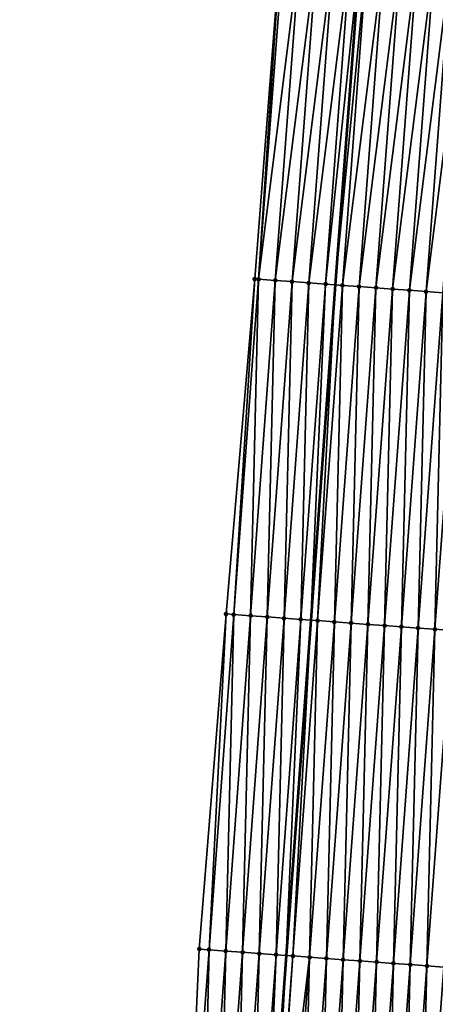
# Model space of a CAD drawing. Header units: feet. Extents: x 2017424 to 2024169, y 808042 to 818730.
# Tile 10 of 256: x 2023407 to 2023431, y 808388 to 808447. Entities that reach past the tile are written whole.
import ezdxf

# ---------------------------------------------------------------- set-up
doc = ezdxf.new("R2010")
doc.units = ezdxf.units.FT
doc.header["$MEASUREMENT"] = 0
for name, color, linetype, lineweight in [('EP_Travel Lane', 172, 'Continuous', 53), ('NB-Road Shots', 141, 'Continuous', 100), ('NB-Road X-Section', 40, 'Continuous', 13)]:
    doc.layers.add(name, color=color, linetype=linetype, lineweight=lineweight)
doc.layers.add('I-77-MM15-17_NB-Surface-BORDER', color=7, linetype='Continuous')
doc.layers.add('I-77-MM15-17_NB-Surface-TIN', color=7, linetype='Continuous')

msp = doc.modelspace()

# ---------------------------------------------------------------- linework, layer by layer
at = {"layer": 'EP_Travel Lane'}
msp.add_polyline3d([(2023440.855885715, 808630.2396327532, 257.285352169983), (2023439.302682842, 808610.3000895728, 257.1924232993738), (2023437.749479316, 808590.3605380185, 257.1127177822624), (2023436.1962753, 808570.4209801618, 257.0429788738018), (2023434.643069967, 808550.4814053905, 256.9996296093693), (2023433.089863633, 808530.5418177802, 256.9763918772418), (2023431.536655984, 808510.6022132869, 256.97948636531), (2023429.983446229, 808490.6625817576, 257.0251275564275), (2023428.430236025, 808470.7229444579, 257.0795000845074), (2023426.877024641, 808450.7832920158, 257.1580018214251), (2023425.378224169, 808430.7817102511, 257.2690864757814), (2023423.918644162, 808410.835129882, 257.3659053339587), (2023422.459082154, 808390.8887954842, 257.4914231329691), (2023420.999547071, 808370.9428290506, 257.6598730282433), (2023419.540021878, 808350.9969977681, 257.8440919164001), (2023418.080480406, 808331.0509440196, 258.0023538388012), (2023416.62096885, 808311.1052991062, 258.2083175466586), (2023415.161446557, 808291.159507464, 258.3971686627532), (2023413.701933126, 808271.2138369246, 258.6001419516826), (2023412.242457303, 808251.2686803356, 258.8630725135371), (2023410.779692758, 808231.3445584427, 259.1339013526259)], dxfattribs=at)
at = {"layer": 'I-77-MM15-17_NB-Surface-BORDER', "color": 3, "linetype": 'Continuous', "lineweight": -3}
msp.add_polyline3d([(2023406.60019978, 808231.6576324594, 258.9744461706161), (2023408.2205529, 808251.5644697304, 258.7181628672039), (2023409.899029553, 808271.4934034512, 258.4496011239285), (2023410.304910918, 808291.5161837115, 258.164656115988), (2023411.398282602, 808311.4889571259, 257.9688032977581), (2023412.821336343, 808331.4373750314, 257.7721692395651), (2023414.256278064, 808351.3851546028, 257.6033479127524), (2023416.392144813, 808371.2811777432, 257.4357380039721), (2023417.279403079, 808391.2690556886, 257.2262022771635), (2023418.880741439, 808411.2049960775, 257.1096080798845), (2023420.582393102, 808431.1338776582, 257.033612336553), (2023422.132678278, 808451.15156985, 256.9518341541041), (2023423.444320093, 808471.109977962, 256.8566346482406), (2023424.988677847, 808491.0503060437, 256.7963218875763), (2023426.959845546, 808510.9574970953, 256.7636323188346), (2023427.891208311, 808530.9453750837, 256.7287926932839), (2023429.572963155, 808550.8749947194, 256.7411952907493), (2023431.242463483, 808570.8055399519, 256.7930076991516), (2023432.879210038, 808590.7386027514, 256.8820714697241), (2023434.504432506, 808610.672555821, 256.9774301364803), (2023435.998182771, 808630.6167183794, 257.0609682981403)], dxfattribs=at)
at = {"layer": 'I-77-MM15-17_NB-Surface-TIN', "color": 128, "linetype": 'Continuous', "lineweight": -3}
for points in [[(2023420.811328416, 808431.1170501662, 257.0429594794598), (2023422.132678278, 808451.15156985, 256.9518341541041), (2023420.582393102, 808431.1338776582, 257.033612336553)], [(2023420.811328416, 808431.1170501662, 257.0429594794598), (2023422.317989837, 808451.1371858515, 256.9587489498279), (2023422.132678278, 808451.15156985, 256.9518341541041)], [(2023420.811328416, 808431.1170501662, 257.0429594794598), (2023423.31499061, 808451.059794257, 257.0018260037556), (2023422.317989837, 808451.1371858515, 256.9587489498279)], [(2023420.811328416, 808431.1170501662, 257.0429594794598), (2023421.808641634, 808431.0437937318, 257.0894041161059), (2023423.31499061, 808451.059794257, 257.0018260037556)], [(2023421.808641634, 808431.0437937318, 257.0894041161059), (2023424.311991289, 808450.9824014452, 257.0468097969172), (2023423.31499061, 808451.059794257, 257.0018260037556)], [(2023421.808641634, 808431.0437937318, 257.0894041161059), (2023422.805955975, 808430.9705525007, 257.1376227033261), (2023424.311991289, 808450.9824014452, 257.0468097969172)], [(2023422.805955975, 808430.9705525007, 257.1376227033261), (2023425.30899195, 808450.9050084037, 257.0921531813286), (2023424.311991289, 808450.9824014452, 257.0468097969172)], [(2023422.805955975, 808430.9705525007, 257.1376227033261), (2023423.803266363, 808430.897257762, 257.1795980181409), (2023425.30899195, 808450.9050084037, 257.0921531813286)], [(2023423.803266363, 808430.897257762, 257.1795980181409), (2023426.305992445, 808450.827613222, 257.1408482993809), (2023425.30899195, 808450.9050084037, 257.0921531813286)], [(2023423.803266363, 808430.897257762, 257.1795980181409), (2023424.800587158, 808430.8241039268, 257.2380139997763), (2023426.305992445, 808450.827613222, 257.1408482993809)], [(2023424.800587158, 808430.8241039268, 257.2380139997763), (2023426.877024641, 808450.7832920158, 257.1580018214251), (2023426.305992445, 808450.827613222, 257.1408482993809)], [(2023424.800587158, 808430.8241039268, 257.2380139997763), (2023425.378224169, 808430.7817102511, 257.2690864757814), (2023426.877024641, 808450.7832920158, 257.1580018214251)], [(2023427.302993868, 808450.75023001, 257.1707977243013), (2023426.877024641, 808450.7832920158, 257.1580018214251), (2023425.378224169, 808430.7817102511, 257.2690864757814)], [(2023425.797904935, 808430.750909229, 257.2916621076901), (2023427.302993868, 808450.75023001, 257.1707977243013), (2023425.378224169, 808430.7817102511, 257.2690864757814)], [(2023425.797904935, 808430.750909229, 257.2916621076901), (2023428.299995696, 808450.6728520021, 257.1925972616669), (2023427.302993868, 808450.75023001, 257.1707977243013)], [(2023425.797904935, 808430.750909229, 257.2916621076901), (2023426.795204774, 808430.6774716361, 257.3169690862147), (2023428.299995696, 808450.6728520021, 257.1925972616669)], [(2023426.795204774, 808430.6774716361, 257.3169690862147), (2023429.296997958, 808450.5954795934, 257.2056276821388), (2023428.299995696, 808450.6728520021, 257.1925972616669)], [(2023426.795204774, 808430.6774716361, 257.3169690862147), (2023427.792495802, 808430.6039147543, 257.3283573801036), (2023429.296997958, 808450.5954795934, 257.2056276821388)], [(2023427.792495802, 808430.6039147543, 257.3283573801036), (2023430.29399998, 808450.5181040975, 257.2234932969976), (2023429.296997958, 808450.5954795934, 257.2056276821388)], [(2023427.792495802, 808430.6039147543, 257.3283573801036), (2023428.789792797, 808430.5304386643, 257.3491724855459), (2023430.29399998, 808450.5181040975, 257.2234932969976)], [(2023428.789792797, 808430.5304386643, 257.3491724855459), (2023431.291001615, 808450.4407235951, 257.2491991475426), (2023430.29399998, 808450.5181040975, 257.2234932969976)], [(2023428.789792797, 808430.5304386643, 257.3491724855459), (2023429.787090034, 808430.4569658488, 257.370369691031), (2023431.291001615, 808450.4407235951, 257.2491991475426)], [(2023429.787090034, 808430.4569658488, 257.370369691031), (2023432.288003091, 808450.3633410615, 257.2780863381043), (2023431.291001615, 808450.4407235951, 257.2491991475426)], [(2023429.787090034, 808430.4569658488, 257.370369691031), (2023430.784389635, 808430.3835250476, 257.3953023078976), (2023432.288003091, 808450.3633410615, 257.2780863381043)], [(2023430.784389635, 808430.3835250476, 257.3953023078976), (2023433.28500469, 808450.2859601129, 257.3044910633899), (2023432.288003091, 808450.3633410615, 257.2780863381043)], [(2023430.784389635, 808430.3835250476, 257.3953023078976), (2023431.781688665, 808430.3100765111, 257.41933240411), (2023433.28500469, 808450.2859601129, 257.3044910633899)], [(2023419.338239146, 808411.1713792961, 257.1295394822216), (2023420.582393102, 808431.1338776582, 257.033612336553), (2023418.880741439, 808411.2049960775, 257.1096080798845)], [(2023419.338239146, 808411.1713792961, 257.1295394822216), (2023420.811328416, 808431.1170501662, 257.0429594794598), (2023420.582393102, 808431.1338776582, 257.033612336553)], [(2023419.338239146, 808411.1713792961, 257.1295394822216), (2023420.335552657, 808411.0981268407, 257.176448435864), (2023420.811328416, 808431.1170501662, 257.0429594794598)], [(2023420.335552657, 808411.0981268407, 257.176448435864), (2023421.808641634, 808431.0437937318, 257.0894041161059), (2023420.811328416, 808431.1170501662, 257.0429594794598)], [(2023420.335552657, 808411.0981268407, 257.176448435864), (2023421.332868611, 808411.0249074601, 257.2272165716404), (2023421.808641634, 808431.0437937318, 257.0894041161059)], [(2023421.332868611, 808411.0249074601, 257.2272165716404), (2023422.805955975, 808430.9705525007, 257.1376227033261), (2023421.808641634, 808431.0437937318, 257.0894041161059)], [(2023421.332868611, 808411.0249074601, 257.2272165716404), (2023422.330181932, 808410.9516524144, 257.2738232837), (2023422.805955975, 808430.9705525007, 257.1376227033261)], [(2023422.330181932, 808410.9516524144, 257.2738232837), (2023423.803266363, 808430.897257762, 257.1795980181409), (2023422.805955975, 808430.9705525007, 257.1376227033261)], [(2023422.330181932, 808410.9516524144, 257.2738232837), (2023423.327502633, 808410.8784973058, 257.3320907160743), (2023423.803266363, 808430.897257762, 257.1795980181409)], [(2023423.327502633, 808410.8784973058, 257.3320907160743), (2023424.800587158, 808430.8241039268, 257.2380139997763), (2023423.803266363, 808430.897257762, 257.1795980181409)], [(2023423.327502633, 808410.8784973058, 257.3320907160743), (2023423.918644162, 808410.835129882, 257.3659053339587), (2023424.800587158, 808430.8241039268, 257.2380139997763)], [(2023424.800587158, 808430.8241039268, 257.2380139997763), (2023423.918644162, 808410.835129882, 257.3659053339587), (2023425.378224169, 808430.7817102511, 257.2690864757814)], [(2023424.324822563, 808410.8053317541, 257.3891396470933), (2023425.378224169, 808430.7817102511, 257.2690864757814), (2023423.918644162, 808410.835129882, 257.3659053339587)], [(2023424.324822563, 808410.8053317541, 257.3891396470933), (2023425.797904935, 808430.750909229, 257.2916621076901), (2023425.378224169, 808430.7817102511, 257.2690864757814)], [(2023424.324822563, 808410.8053317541, 257.3891396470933), (2023425.322120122, 808410.7318633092, 257.4108467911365), (2023425.797904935, 808430.750909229, 257.2916621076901)], [(2023425.322120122, 808410.7318633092, 257.4108467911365), (2023426.795204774, 808430.6774716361, 257.3169690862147), (2023425.797904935, 808430.750909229, 257.2916621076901)], [(2023425.322120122, 808410.7318633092, 257.4108467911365), (2023426.319414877, 808410.6583568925, 257.4281234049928), (2023426.795204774, 808430.6774716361, 257.3169690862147)], [(2023426.319414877, 808410.6583568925, 257.4281234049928), (2023427.792495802, 808430.6039147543, 257.3283573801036), (2023426.795204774, 808430.6774716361, 257.3169690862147)], [(2023426.319414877, 808410.6583568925, 257.4281234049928), (2023427.316713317, 808410.5849003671, 257.4512213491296), (2023427.792495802, 808430.6039147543, 257.3283573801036)], [(2023427.316713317, 808410.5849003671, 257.4512213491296), (2023428.789792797, 808430.5304386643, 257.3491724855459), (2023427.792495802, 808430.6039147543, 257.3283573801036)], [(2023427.316713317, 808410.5849003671, 257.4512213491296), (2023428.314011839, 808410.5114449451, 257.474448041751), (2023428.789792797, 808430.5304386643, 257.3491724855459)], [(2023428.314011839, 808410.5114449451, 257.474448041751), (2023429.787090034, 808430.4569658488, 257.370369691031), (2023428.789792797, 808430.5304386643, 257.3491724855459)], [(2023428.314011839, 808410.5114449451, 257.474448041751), (2023429.311312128, 808410.4380134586, 257.5004675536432), (2023429.787090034, 808430.4569658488, 257.370369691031)], [(2023429.311312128, 808410.4380134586, 257.5004675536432), (2023430.784389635, 808430.3835250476, 257.3953023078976), (2023429.787090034, 808430.4569658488, 257.370369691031)], [(2023429.311312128, 808410.4380134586, 257.5004675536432), (2023430.308609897, 808410.364547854, 257.5225061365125), (2023430.784389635, 808430.3835250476, 257.3953023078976)], [(2023430.308609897, 808410.364547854, 257.5225061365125), (2023431.781688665, 808430.3100765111, 257.41933240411), (2023430.784389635, 808430.3835250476, 257.3953023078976)], [(2023430.308609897, 808410.364547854, 257.5225061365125), (2023431.305902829, 808410.2910167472, 257.5369018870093), (2023431.781688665, 808430.3100765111, 257.41933240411)], [(2023431.305902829, 808410.2910167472, 257.5369018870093), (2023432.7789804, 808430.2365292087, 257.4318384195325), (2023431.781688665, 808430.3100765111, 257.41933240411)], [(2023431.305902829, 808410.2910167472, 257.5369018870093), (2023432.303196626, 808410.2174973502, 257.5526639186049), (2023432.7789804, 808430.2365292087, 257.4318384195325)], [(2023417.865172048, 808391.2260086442, 257.2511495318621), (2023418.880741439, 808411.2049960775, 257.1096080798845), (2023417.279403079, 808391.2690556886, 257.2262022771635)], [(2023417.865172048, 808391.2260086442, 257.2511495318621), (2023419.338239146, 808411.1713792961, 257.1295394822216), (2023418.880741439, 808411.2049960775, 257.1096080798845)], [(2023417.865172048, 808391.2260086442, 257.2511495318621), (2023418.862487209, 808391.1527785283, 257.3006650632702), (2023419.338239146, 808411.1713792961, 257.1295394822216)], [(2023418.862487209, 808391.1527785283, 257.3006650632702), (2023420.335552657, 808411.0981268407, 257.176448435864), (2023419.338239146, 808411.1713792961, 257.1295394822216)], [(2023418.862487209, 808391.1527785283, 257.3006650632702), (2023419.85980281, 808391.0795543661, 257.3508752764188), (2023420.335552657, 808411.0981268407, 257.176448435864)], [(2023419.85980281, 808391.0795543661, 257.3508752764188), (2023421.332868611, 808411.0249074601, 257.2272165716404), (2023420.335552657, 808411.0981268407, 257.176448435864)], [(2023419.85980281, 808391.0795543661, 257.3508752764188), (2023420.857109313, 808391.0062070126, 257.3867114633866), (2023421.332868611, 808411.0249074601, 257.2272165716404)], [(2023420.857109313, 808391.0062070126, 257.3867114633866), (2023422.330181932, 808410.9516524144, 257.2738232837), (2023421.332868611, 808411.0249074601, 257.2272165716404)], [(2023420.857109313, 808391.0062070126, 257.3867114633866), (2023421.854437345, 808390.9331511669, 257.4565609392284), (2023422.330181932, 808410.9516524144, 257.2738232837)], [(2023421.854437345, 808390.9331511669, 257.4565609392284), (2023423.327502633, 808410.8784973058, 257.3320907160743), (2023422.330181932, 808410.9516524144, 257.2738232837)], [(2023421.854437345, 808390.9331511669, 257.4565609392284), (2023422.459082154, 808390.8887954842, 257.4914231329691), (2023423.327502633, 808410.8784973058, 257.3320907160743)], [(2023423.327502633, 808410.8784973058, 257.3320907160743), (2023422.459082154, 808390.8887954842, 257.4914231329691), (2023423.918644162, 808410.835129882, 257.3659053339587)], [(2023422.851757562, 808390.859989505, 257.5140637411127), (2023423.918644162, 808410.835129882, 257.3659053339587), (2023422.459082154, 808390.8887954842, 257.4914231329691)], [(2023422.851757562, 808390.859989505, 257.5140637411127), (2023424.324822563, 808410.8053317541, 257.3891396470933), (2023423.918644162, 808410.835129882, 257.3659053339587)], [(2023422.851757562, 808390.859989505, 257.5140637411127), (2023423.849054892, 808390.7865179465, 257.5354076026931), (2023424.324822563, 808410.8053317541, 257.3891396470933)], [(2023423.849054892, 808390.7865179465, 257.5354076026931), (2023425.322120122, 808410.7318633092, 257.4108467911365), (2023424.324822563, 808410.8053317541, 257.3891396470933)], [(2023423.849054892, 808390.7865179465, 257.5354076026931), (2023424.846349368, 808390.7130077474, 257.5522428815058), (2023425.322120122, 808410.7318633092, 257.4108467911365)], [(2023424.846349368, 808390.7130077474, 257.5522428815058), (2023426.319414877, 808410.6583568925, 257.4281234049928), (2023425.322120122, 808410.7318633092, 257.4108467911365)], [(2023424.846349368, 808390.7130077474, 257.5522428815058), (2023425.843647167, 808390.6395425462, 257.5743285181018), (2023426.319414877, 808410.6583568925, 257.4281234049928)], [(2023425.843647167, 808390.6395425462, 257.5743285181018), (2023427.316713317, 808410.5849003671, 257.4512213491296), (2023426.319414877, 808410.6583568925, 257.4281234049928)], [(2023425.843647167, 808390.6395425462, 257.5743285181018), (2023426.840944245, 808390.56606758, 257.5952747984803), (2023427.316713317, 808410.5849003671, 257.4512213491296)], [(2023426.840944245, 808390.56606758, 257.5952747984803), (2023428.314011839, 808410.5114449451, 257.474448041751), (2023427.316713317, 808410.5849003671, 257.4512213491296)], [(2023426.840944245, 808390.56606758, 257.5952747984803), (2023427.838244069, 808390.4926297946, 257.6205593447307), (2023428.314011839, 808410.5114449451, 257.474448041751)], [(2023427.838244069, 808390.4926297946, 257.6205593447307), (2023429.311312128, 808410.4380134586, 257.5004675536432), (2023428.314011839, 808410.5114449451, 257.474448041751)], [(2023427.838244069, 808390.4926297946, 257.6205593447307), (2023428.835540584, 808390.4191472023, 257.6406157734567), (2023429.311312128, 808410.4380134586, 257.5004675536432)], [(2023428.835540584, 808390.4191472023, 257.6406157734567), (2023430.308609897, 808410.364547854, 257.5225061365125), (2023429.311312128, 808410.4380134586, 257.5004675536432)], [(2023428.835540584, 808390.4191472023, 257.6406157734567), (2023429.832834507, 808390.3456295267, 257.6565786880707), (2023430.308609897, 808410.364547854, 257.5225061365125)], [(2023429.832834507, 808390.3456295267, 257.6565786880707), (2023431.305902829, 808410.2910167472, 257.5369018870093), (2023430.308609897, 808410.364547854, 257.5225061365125)], [(2023429.832834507, 808390.3456295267, 257.6565786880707), (2023430.830129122, 808390.2721212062, 257.6736331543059), (2023431.305902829, 808410.2910167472, 257.5369018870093)], [(2023430.830129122, 808390.2721212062, 257.6736331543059), (2023432.303196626, 808410.2174973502, 257.5526639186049), (2023431.305902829, 808410.2910167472, 257.5369018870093)], [(2023430.830129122, 808390.2721212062, 257.6736331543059), (2023431.827423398, 808390.1986082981, 257.6901523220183), (2023432.303196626, 808410.2174973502, 257.5526639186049)], [(2023416.392144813, 808371.2811777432, 257.4357380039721), (2023417.865172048, 808391.2260086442, 257.2511495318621), (2023417.279403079, 808391.2690556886, 257.2262022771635)], [(2023417.389456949, 808371.2079066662, 257.4804741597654), (2023417.865172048, 808391.2260086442, 257.2511495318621), (2023416.392144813, 808371.2811777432, 257.4357380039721)], [(2023417.389456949, 808371.2079066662, 257.4804741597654), (2023418.862487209, 808391.1527785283, 257.3006650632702), (2023417.865172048, 808391.2260086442, 257.2511495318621)], [(2023417.389456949, 808371.2079066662, 257.4804741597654), (2023418.386770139, 808371.1346498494, 257.5268742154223), (2023418.862487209, 808391.1527785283, 257.3006650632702)], [(2023418.386770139, 808371.1346498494, 257.5268742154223), (2023419.85980281, 808391.0795543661, 257.3508752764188), (2023418.862487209, 808391.1527785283, 257.3006650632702)], [(2023418.386770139, 808371.1346498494, 257.5268742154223), (2023419.384077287, 808371.0613112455, 257.5637313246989), (2023419.85980281, 808391.0795543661, 257.3508752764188)], [(2023419.384077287, 808371.0613112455, 257.5637313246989), (2023420.857109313, 808391.0062070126, 257.3867114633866), (2023419.85980281, 808391.0795543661, 257.3508752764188)], [(2023419.384077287, 808371.0613112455, 257.5637313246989), (2023420.381400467, 808370.9881896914, 257.6259139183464), (2023420.857109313, 808391.0062070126, 257.3867114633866)], [(2023420.381400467, 808370.9881896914, 257.6259139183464), (2023421.854437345, 808390.9331511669, 257.4565609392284), (2023420.857109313, 808391.0062070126, 257.3867114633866)], [(2023420.381400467, 808370.9881896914, 257.6259139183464), (2023420.999547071, 808370.9428290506, 257.6598730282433), (2023421.854437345, 808390.9331511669, 257.4565609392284)], [(2023421.854437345, 808390.9331511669, 257.4565609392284), (2023420.999547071, 808370.9428290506, 257.6598730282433), (2023422.459082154, 808390.8887954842, 257.4914231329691)], [(2023421.378718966, 808370.9150047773, 257.6807035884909), (2023422.459082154, 808390.8887954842, 257.4914231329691), (2023420.999547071, 808370.9428290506, 257.6598730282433)], [(2023421.378718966, 808370.9150047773, 257.6807035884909), (2023422.851757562, 808390.859989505, 257.5140637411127), (2023422.459082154, 808390.8887954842, 257.4914231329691)], [(2023421.378718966, 808370.9150047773, 257.6807035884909), (2023421.454793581, 808370.909414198, 257.6839434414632), (2023422.851757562, 808390.859989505, 257.5140637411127)], [(2023421.454793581, 808370.909414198, 257.6839434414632), (2023423.849054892, 808390.7865179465, 257.5354076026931), (2023422.851757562, 808390.859989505, 257.5140637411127)], [(2023421.454793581, 808370.909414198, 257.6839434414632), (2023422.376014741, 808370.8415121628, 257.6995906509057), (2023423.849054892, 808390.7865179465, 257.5354076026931)], [(2023422.376014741, 808370.8415121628, 257.6995906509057), (2023423.373308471, 808370.7679918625, 257.7152473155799), (2023423.849054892, 808390.7865179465, 257.5354076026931)], [(2023423.373308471, 808370.7679918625, 257.7152473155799), (2023424.846349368, 808390.7130077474, 257.5522428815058), (2023423.849054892, 808390.7865179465, 257.5354076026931)], [(2023423.373308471, 808370.7679918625, 257.7152473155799), (2023424.370604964, 808370.6945089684, 257.7352685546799), (2023424.846349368, 808390.7130077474, 257.5522428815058)], [(2023424.370604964, 808370.6945089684, 257.7352685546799), (2023425.843647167, 808390.6395425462, 257.5743285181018), (2023424.846349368, 808390.7130077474, 257.5522428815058)], [(2023424.370604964, 808370.6945089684, 257.7352685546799), (2023425.367903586, 808370.6210549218, 257.7586557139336), (2023425.843647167, 808390.6395425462, 257.5743285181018)], [(2023425.367903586, 808370.6210549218, 257.7586557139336), (2023426.840944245, 808390.56606758, 257.5952747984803), (2023425.843647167, 808390.6395425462, 257.5743285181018)], [(2023425.367903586, 808370.6210549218, 257.7586557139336), (2023426.36520282, 808370.5476091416, 257.7830074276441), (2023426.840944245, 808390.56606758, 257.5952747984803)], [(2023426.36520282, 808370.5476091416, 257.7830074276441), (2023427.838244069, 808390.4926297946, 257.6205593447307), (2023426.840944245, 808390.56606758, 257.5952747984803)], [(2023426.36520282, 808370.5476091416, 257.7830074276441), (2023427.362500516, 808370.4741425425, 257.8049299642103), (2023427.838244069, 808390.4926297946, 257.6205593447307)], [(2023427.362500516, 808370.4741425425, 257.8049299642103), (2023428.835540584, 808390.4191472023, 257.6406157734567), (2023427.838244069, 808390.4926297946, 257.6205593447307)], [(2023427.362500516, 808370.4741425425, 257.8049299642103), (2023428.359792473, 808370.4005982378, 257.8177857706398), (2023428.835540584, 808390.4191472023, 257.6406157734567)], [(2023428.359792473, 808370.4005982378, 257.8177857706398), (2023429.832834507, 808390.3456295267, 257.6565786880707), (2023428.835540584, 808390.4191472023, 257.6406157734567)], [(2023428.359792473, 808370.4005982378, 257.8177857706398), (2023429.357086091, 808370.3270764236, 257.8332657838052), (2023429.832834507, 808390.3456295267, 257.6565786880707)], [(2023429.357086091, 808370.3270764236, 257.8332657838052), (2023430.830129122, 808390.2721212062, 257.6736331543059), (2023429.832834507, 808390.3456295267, 257.6565786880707)], [(2023429.357086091, 808370.3270764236, 257.8332657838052), (2023430.354380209, 808370.2535613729, 257.8495349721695), (2023430.830129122, 808390.2721212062, 257.6736331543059)], [(2023430.354380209, 808370.2535613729, 257.8495349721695), (2023431.827423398, 808390.1986082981, 257.6901523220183), (2023430.830129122, 808390.2721212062, 257.6736331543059)], [(2023430.354380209, 808370.2535613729, 257.8495349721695), (2023432.367278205, 808390.158832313, 257.7011814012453), (2023431.827423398, 808390.1986082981, 257.6901523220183)], [(2023430.354380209, 808370.2535613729, 257.8495349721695), (2023431.351677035, 808370.1800830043, 257.8700842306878), (2023432.367278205, 808390.158832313, 257.7011814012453)]]:
    msp.add_3dface(points, dxfattribs=at)
at = {"layer": 'NB-Road Shots', "lineweight": 100}
for p in [(2023420.582393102, 808431.1338776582, 257.033612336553), (2023420.811328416, 808431.1170501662, 257.0429594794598), (2023421.808641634, 808431.0437937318, 257.0894041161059), (2023422.805955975, 808430.9705525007, 257.1376227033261), (2023423.803266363, 808430.897257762, 257.1795980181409), (2023424.800587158, 808430.8241039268, 257.2380139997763), (2023425.797904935, 808430.750909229, 257.2916621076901), (2023426.795204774, 808430.6774716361, 257.3169690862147), (2023427.792495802, 808430.6039147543, 257.3283573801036), (2023428.789792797, 808430.5304386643, 257.3491724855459), (2023429.787090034, 808430.4569658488, 257.370369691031), (2023430.784389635, 808430.3835250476, 257.3953023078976), (2023418.880741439, 808411.2049960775, 257.1096080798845), (2023419.338239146, 808411.1713792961, 257.1295394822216), (2023420.335552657, 808411.0981268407, 257.176448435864), (2023421.332868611, 808411.0249074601, 257.2272165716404), (2023422.330181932, 808410.9516524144, 257.2738232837), (2023423.327502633, 808410.8784973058, 257.3320907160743), (2023424.324822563, 808410.8053317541, 257.3891396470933), (2023425.322120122, 808410.7318633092, 257.4108467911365), (2023426.319414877, 808410.6583568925, 257.4281234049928), (2023427.316713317, 808410.5849003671, 257.4512213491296), (2023428.314011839, 808410.5114449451, 257.474448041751), (2023429.311312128, 808410.4380134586, 257.5004675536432), (2023430.308609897, 808410.364547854, 257.5225061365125), (2023431.305902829, 808410.2910167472, 257.5369018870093), (2023417.279403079, 808391.2690556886, 257.2262022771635), (2023417.865172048, 808391.2260086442, 257.2511495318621), (2023418.862487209, 808391.1527785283, 257.3006650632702), (2023419.85980281, 808391.0795543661, 257.3508752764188), (2023420.857109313, 808391.0062070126, 257.3867114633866), (2023421.854437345, 808390.9331511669, 257.4565609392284), (2023422.851757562, 808390.859989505, 257.5140637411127), (2023423.849054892, 808390.7865179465, 257.5354076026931), (2023424.846349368, 808390.7130077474, 257.5522428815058), (2023425.843647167, 808390.6395425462, 257.5743285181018), (2023426.840944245, 808390.56606758, 257.5952747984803), (2023427.838244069, 808390.4926297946, 257.6205593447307), (2023428.835540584, 808390.4191472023, 257.6406157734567), (2023429.832834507, 808390.3456295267, 257.6565786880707), (2023430.830129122, 808390.2721212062, 257.6736331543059)]:
    msp.add_point(p, dxfattribs=at)
at = {"layer": 'NB-Road X-Section', "extrusion": (-0.07365176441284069, -0.9972469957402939, 0.00859343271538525), "elevation": -955231.8067638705, "flags": 128}
msp.add_lwpolyline([(1958424.25871122, 8465.954311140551), (1958423.258711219, 8465.985735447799), (1958422.25871122, 8466.017955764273), (1958421.25871122, 8466.047446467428), (1958420.25871122, 8466.069751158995), (1958419.25871122, 8466.089957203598), (1958418.258711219, 8466.113374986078), (1958417.25871122, 8466.139375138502), (1958416.25871122, 8466.165233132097), (1958415.25871122, 8466.187959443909), (1958414.25871122, 8466.20644838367), (1958413.25871122, 8466.222554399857), (1958412.258711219, 8466.242101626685), (1958411.258711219, 8466.264434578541), (1958410.25871122, 8466.287885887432), (1958409.258711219, 8466.306049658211), (1958408.258711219, 8466.313350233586), (1958407.25871122, 8466.328943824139), (1958406.25871122, 8466.350228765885), (1958405.258711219, 8466.371418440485), (1958404.25871122, 8466.395486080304), (1958403.25871122, 8466.418296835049), (1958402.25871122, 8466.435302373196), (1958401.25871122, 8466.450647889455), (1958400.25871122, 8466.465299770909), (1958399.25871122, 8466.487416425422), (1958398.25871122, 8466.512680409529), (1958397.25871122, 8466.534044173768), (1958396.994301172, 8466.536255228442), (1958396.925348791, 8466.536415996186), (1958396.571063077, 8466.533349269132), (1958396.25871122, 8466.527698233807), (1958395.25871122, 8466.511292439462), (1958394.25871122, 8466.492526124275), (1958393.258711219, 8466.48171799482), (1958392.258711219, 8466.464715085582), (1958391.258711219, 8466.452208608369), (1958390.25871122, 8466.42817762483), (1958389.25871122, 8466.403244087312), (1958388.258711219, 8466.382046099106), (1958387.25871122, 8466.361230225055), (1958386.25871122, 8466.349841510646), (1958385.25871122, 8466.324533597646), (1958384.25871122, 8466.270883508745), (1958383.258711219, 8466.212465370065), (1958382.25871122, 8466.170488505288), (1958381.25871122, 8466.12226813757), (1958380.25871122, 8466.075821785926), (1958380.029158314, 8466.06647429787)], dxfattribs=at)
at = {"layer": 'NB-Road X-Section', "extrusion": (-0.073651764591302, -0.9972469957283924, 0.008593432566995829), "elevation": -955211.807115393, "flags": 128}
msp.add_lwpolyline([(1958424.258540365, 8465.861994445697), (1958423.258540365, 8465.889759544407), (1958422.258540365, 8465.920470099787), (1958421.258540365, 8465.949541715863), (1958420.258540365, 8465.972317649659), (1958419.258540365, 8465.997342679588), (1958418.258540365, 8466.020754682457), (1958417.258540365, 8466.04658221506), (1958416.258540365, 8466.07332729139), (1958415.258540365, 8466.097927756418), (1958414.258540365, 8466.119723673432), (1958413.258540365, 8466.137758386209), (1958412.258540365, 8466.157257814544), (1958411.258540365, 8466.18261763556), (1958410.258540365, 8466.208727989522), (1958409.258540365, 8466.230219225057), (1958408.258540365, 8466.244208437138), (1958407.258540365, 8466.260529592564), (1958406.258540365, 8466.280722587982), (1958405.258540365, 8466.3000176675), (1958404.258540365, 8466.328697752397), (1958403.258540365, 8466.353783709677), (1958402.258540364, 8466.370632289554), (1958401.258540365, 8466.384170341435), (1958400.258540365, 8466.399505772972), (1958399.258540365, 8466.422084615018), (1958398.258540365, 8466.442832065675), (1958397.258540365, 8466.463620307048), (1958396.88971404, 8466.467827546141), (1958396.776475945, 8466.468026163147), (1958396.258540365, 8466.46441051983), (1958395.372666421, 8466.452483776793), (1958395.258540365, 8466.449942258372), (1958394.258540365, 8466.428412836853), (1958393.258540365, 8466.413531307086), (1958392.258540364, 8466.397768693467), (1958391.258540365, 8466.383372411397), (1958390.258540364, 8466.361333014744), (1958389.258540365, 8466.335312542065), (1958388.258540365, 8466.312084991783), (1958387.258540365, 8466.288986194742), (1958386.258540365, 8466.271708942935), (1958385.258540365, 8466.250000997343), (1958384.258540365, 8466.192949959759), (1958383.258540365, 8466.134680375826), (1958382.258540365, 8466.088071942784), (1958381.258540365, 8466.037301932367), (1958380.258540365, 8465.990391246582), (1958379.799809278, 8465.970459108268)], dxfattribs=at)
at = {"layer": 'NB-Road X-Section', "extrusion": (-0.07365176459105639, -0.997246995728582, 0.008593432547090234), "elevation": -955191.8071150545, "flags": 128}
msp.add_lwpolyline([(1958424.258540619, 8465.822007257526), (1958423.258540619, 8465.851408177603), (1958422.258540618, 8465.882810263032), (1958421.258540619, 8465.913027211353), (1958420.258540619, 8465.933573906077), (1958419.258540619, 8465.953279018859), (1958418.258540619, 8465.979603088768), (1958417.258540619, 8466.007098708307), (1958416.258540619, 8466.033126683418), (1958415.258540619, 8466.061080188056), (1958414.258540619, 8466.082139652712), (1958413.258540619, 8466.103042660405), (1958412.258540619, 8466.123570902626), (1958411.258540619, 8466.145314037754), (1958410.258540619, 8466.170652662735), (1958409.258540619, 8466.192270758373), (1958408.258540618, 8466.210347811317), (1958407.258540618, 8466.227666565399), (1958406.258540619, 8466.246373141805), (1958405.258540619, 8466.266686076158), (1958404.258540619, 8466.29315060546), (1958403.258540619, 8466.313738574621), (1958402.258540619, 8466.328576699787), (1958401.258540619, 8466.343173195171), (1958400.258540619, 8466.357480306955), (1958399.258540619, 8466.379335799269), (1958398.258540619, 8466.402242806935), (1958397.258540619, 8466.42283330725), (1958396.924715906, 8466.424363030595), (1958396.887954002, 8466.42444109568), (1958396.258540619, 8466.41526521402), (1958395.258540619, 8466.40055358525), (1958394.799858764, 8466.39016025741), (1958394.258540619, 8466.379130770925), (1958393.258540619, 8466.36261099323), (1958392.258540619, 8466.345555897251), (1958391.258540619, 8466.329592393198), (1958390.258540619, 8466.309535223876), (1958389.258540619, 8466.284249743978), (1958388.258540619, 8466.263302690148), (1958387.258540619, 8466.241216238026), (1958386.258540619, 8466.22438033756), (1958385.258540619, 8466.203035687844), (1958384.258540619, 8466.145530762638), (1958383.258540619, 8466.075678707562), (1958382.258540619, 8466.03984119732), (1958381.258540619, 8465.989629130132), (1958380.258540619, 8465.940111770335), (1958379.671192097, 8465.915163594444)], dxfattribs=at)

doc.saveas('drawing.dxf')
